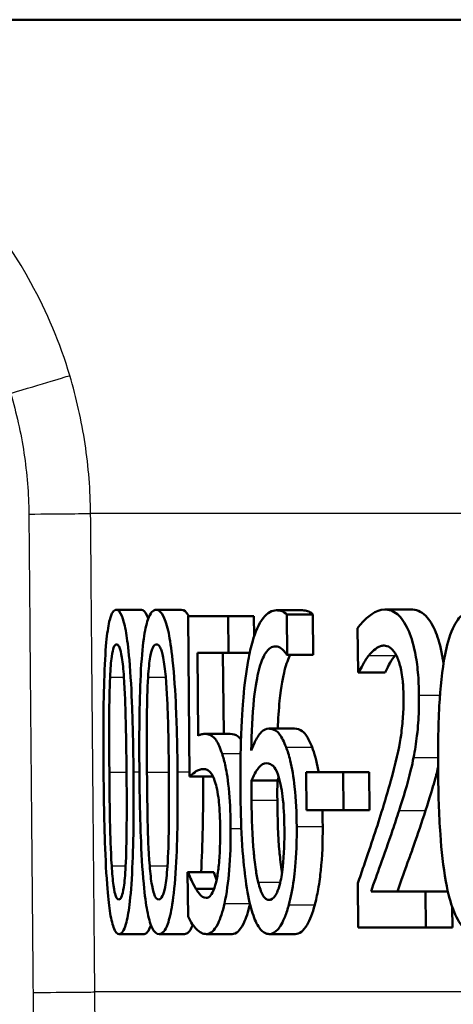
# Model space of a CAD drawing. Header units: millimetres. Extents: x 100 to 2000, y 93 to 4052.
# Tile 11 of 25: x 862.68 to 866.16, y 1527.39 to 1535.3. Entities that reach past the tile are written whole.
import ezdxf

# ---------------------------------------------------------------- set-up
doc = ezdxf.new("R2010")
doc.units = ezdxf.units.MM
doc.header["$LTSCALE"] = 10
doc.layers.add('Visible Edges(ISO)', color=7, linetype='Continuous', lineweight=50)
doc.layers.add('Visible Tangent Edges(ISO)', color=7, linetype='Continuous', lineweight=25)

msp = doc.modelspace()

# ---------------------------------------------------------------- linework, layer by layer
at = {"layer": 'Visible Edges(ISO)'}
for p, q in [((968.2631, 1535.2974), (852.8631, 1535.2974)), ((863.4556, 1530.5596), (863.6578, 1530.5596)), ((863.7759, 1530.5596), (863.9794, 1530.5596)), ((865.6098, 1530.5616), (865.8216, 1530.5616)), ((864.0325, 1530.5089), (864.3544, 1530.5089)), ((864.0325, 1530.5089), (864.044, 1529.2204)), ((864.357, 1530.2151), (864.3544, 1530.5089)), ((864.3544, 1530.5089), (864.5604, 1530.5089)), ((864.5604, 1530.5089), (864.5619, 1530.3468)), ((864.7425, 1530.5555), (864.9503, 1530.5555)), ((864.8273, 1530.1989), (864.8244, 1530.5211)), ((864.8244, 1530.5211), (865.0325, 1530.5211)), ((865.0325, 1530.5211), (865.0354, 1530.1989)), ((865.392, 1530.4117), (865.3953, 1530.0551)), ((864.1128, 1529.5486), (864.1069, 1530.2151)), ((864.357, 1530.2151), (864.1069, 1530.2151)), ((864.3118, 1530.2151), (864.3177, 1529.5628)), ((864.357, 1530.2151), (864.5263, 1530.2151)), ((864.8273, 1530.1989), (864.8232, 1530.1989)), ((864.8273, 1530.1989), (865.0354, 1530.1989)), ((865.4014, 1530.0551), (865.3953, 1530.0551)), ((865.4014, 1530.0551), (865.6122, 1530.0551)), ((864.1647, 1529.5628), (864.3699, 1529.5628)), ((864.6794, 1529.6053), (864.8868, 1529.6053)), ((864.044, 1529.2204), (864.2318, 1529.2204)), ((864.9789, 1529.2549), (865.2757, 1529.2549)), ((864.9789, 1529.2549), (864.9816, 1528.951)), ((865.2784, 1528.951), (865.2757, 1529.2549)), ((865.2757, 1529.2549), (865.4858, 1529.2549)), ((865.4858, 1529.2549), (865.4886, 1528.951)), ((864.5415, 1529.19), (864.7483, 1529.19)), ((865.2784, 1528.951), (864.9816, 1528.951)), ((865.2784, 1528.951), (865.4886, 1528.951)), ((864.0283, 1528.4526), (864.0336, 1528.4526)), ((864.0283, 1528.4526), (864.0315, 1528.098)), ((864.0336, 1528.4526), (864.2382, 1528.4526)), ((865.3932, 1528.3634), (865.3965, 1528.0089)), ((864.0942, 1528.3189), (864.2409, 1528.3189)), ((865.4997, 1528.2986), (865.9372, 1528.2986)), ((865.9399, 1528.0089), (865.9372, 1528.2986)), ((865.9372, 1528.2986), (866.1159, 1528.2986)), ((866.1516, 1528.1714), (866.1531, 1528.0089)), ((863.4786, 1527.9562), (863.6807, 1527.9562)), ((863.799, 1527.9562), (864.0026, 1527.9562)), ((864.1795, 1527.9562), (864.3847, 1527.9562)), ((864.6836, 1527.9562), (864.891, 1527.9562)), ((865.9399, 1528.0089), (865.3965, 1528.0089)), ((865.9399, 1528.0089), (866.1531, 1528.0089))]:
    msp.add_line(p, q, dxfattribs=at)
for points, knots in [([(863.4556, 1530.5596), (863.4459, 1530.5596), (863.4363, 1530.5537), (863.4188, 1530.5267), (863.411, 1530.5071), (863.3936, 1530.4409), (863.3853, 1530.389), (863.3709, 1530.2526), (863.3645, 1530.1588), (863.352, 1529.8067), (863.3513, 1529.529), (863.3537, 1529.2569)], [-0.2297019, -0.2297019, -0.2297019, -0.2297019, -0.1976608, -0.1976608, -0.168451, -0.168451, -0.1276183, -0.1276183, -0.0816339, -0.0816339, 0, 0, 0, 0]), ([(863.594, 1529.2589), (863.5925, 1529.428), (863.5893, 1529.6055), (863.5783, 1529.9029), (863.5712, 1530.0374), (863.5521, 1530.2583), (863.543, 1530.3251), (863.5251, 1530.4305), (863.514, 1530.475), (863.4867, 1530.5446), (863.4709, 1530.5596), (863.4556, 1530.5596)], [-0.1301869, -0.1301869, -0.1301869, -0.1301869, -0.0997619, -0.0997619, -0.0759506, -0.0759506, -0.0557659, -0.0557659, -0.0309595, -0.0309595, 0, 0, 0, 0]), ([(863.7759, 1530.5596), (863.7636, 1530.5596), (863.7513, 1530.5537), (863.729, 1530.5269), (863.7189, 1530.5075), (863.6964, 1530.4417), (863.6854, 1530.3898), (863.6663, 1530.2529), (863.6579, 1530.1593), (863.6406, 1529.8088), (863.639, 1529.53), (863.6414, 1529.2569)], [-0.2273611, -0.2273611, -0.2273611, -0.2273611, -0.1959595, -0.1959595, -0.167356, -0.167356, -0.127294, -0.127294, -0.0819353, -0.0819353, 0, 0, 0, 0]), ([(863.6578, 1530.5596), (863.673, 1530.5596), (863.6887, 1530.5449), (863.7064, 1530.5007), (863.7089, 1530.4935), (863.7115, 1530.4857)], [0, 0, 0, 0, 0.03060119, 0.03060119, 0.03593268, 0.03593268, 0.03593268, 0.03593268]), ([(863.9473, 1529.2589), (863.9458, 1529.4274), (863.9422, 1529.6041), (863.9292, 1529.9007), (863.9207, 1530.0348), (863.8975, 1530.2544), (863.8864, 1530.3224), (863.8639, 1530.4294), (863.8501, 1530.4742), (863.8156, 1530.5444), (863.7955, 1530.5596), (863.7759, 1530.5596)], [-0.1329416, -0.1329416, -0.1329416, -0.1329416, -0.1015755, -0.1015755, -0.0769811, -0.0769811, -0.0563199, -0.0563199, -0.0313076, -0.0313076, 0, 0, 0, 0]), ([(865.6098, 1530.5616), (865.5355, 1530.5616), (865.4676, 1530.499), (865.4164, 1530.4442), (865.4036, 1530.4289), (865.392, 1530.4117)], [-0.05127185, -0.05127185, -0.05127185, -0.05127185, -0.01224463, -0.01224463, 0, 0, 0, 0]), ([(865.8843, 1529.8748), (865.8837, 1529.9364), (865.8811, 1529.998), (865.8706, 1530.1133), (865.8632, 1530.1663), (865.8366, 1530.2993), (865.8156, 1530.3587), (865.7714, 1530.4582), (865.742, 1530.4983), (865.6778, 1530.5512), (865.6433, 1530.5616), (865.6098, 1530.5616)], [-0.1034251, -0.1034251, -0.1034251, -0.1034251, -0.090608, -0.090608, -0.0787607, -0.0787607, -0.0589395, -0.0589395, -0.0304035, -0.0304035, 0, 0, 0, 0]), ([(865.8216, 1530.5616), (865.8603, 1530.5616), (865.9004, 1530.5479), (865.9678, 1530.4809), (865.9953, 1530.4377), (866.0377, 1530.332), (866.0566, 1530.2709), (866.0748, 1530.1695), (866.078, 1530.149), (866.0808, 1530.1281)], [0, 0, 0, 0, 0.03498879, 0.03498879, 0.06241363, 0.06241363, 0.08309244, 0.08309244, 0.08818922, 0.08818922, 0.08818922, 0.08818922]), ([(866.3373, 1530.5596), (866.3035, 1530.5596), (866.2699, 1530.5496), (866.2081, 1530.5002), (866.1806, 1530.4631), (866.1256, 1530.3437), (866.1063, 1530.266), (866.0691, 1530.0769), (866.0554, 1529.9295), (866.0382, 1529.6165), (866.0362, 1529.4314), (866.0378, 1529.2569)], [-0.1533658, -0.1533658, -0.1533658, -0.1533658, -0.1349126, -0.1349126, -0.117459, -0.117459, -0.0952159, -0.0952159, -0.0523708, -0.0523708, 0, 0, 0, 0]), ([(864.7425, 1530.5555), (864.7049, 1530.5555), (864.668, 1530.5379), (864.5972, 1530.4461), (864.5698, 1530.3762), (864.5365, 1530.2633), (864.5244, 1530.2106), (864.514, 1530.1523)], [-0.08071298, -0.08071298, -0.08071298, -0.08071298, -0.05220625, -0.05220625, -0.02169326, -0.02169326, 0, 0, 0, 0]), ([(864.8244, 1530.5211), (864.8161, 1530.5304), (864.7977, 1530.5482), (864.7566, 1530.555), (864.7495, 1530.5555), (864.7425, 1530.5555)], [-0.04474916, -0.04474916, -0.04474916, -0.04474916, -0.00770335, -0.00770335, 0, 0, 0, 0]), ([(864.9503, 1530.5555), (864.9639, 1530.5555), (864.9776, 1530.5535), (865.0015, 1530.5453), (865.0171, 1530.5385), (865.0325, 1530.5211)], [0, 0, 0, 0, 0.01480014, 0.01480014, 0.02581261, 0.02581261, 0.02581261, 0.02581261]), ([(863.4058, 1530.0186), (863.4074, 1530.0507), (863.4093, 1530.0819), (863.4138, 1530.1373), (863.4164, 1530.1618), (863.4245, 1530.221), (863.4299, 1530.2415), (863.4416, 1530.2744), (863.4498, 1530.282), (863.458, 1530.282)], [-0.03909306, -0.03909306, -0.03909306, -0.03909306, -0.03260064, -0.03260064, -0.02674294, -0.02674294, -0.01665849, -0.01665849, 0, 0, 0, 0]), ([(863.458, 1530.282), (863.4626, 1530.282), (863.4673, 1530.2796), (863.4761, 1530.2689), (863.4802, 1530.2611), (863.4879, 1530.2394), (863.4941, 1530.2186), (863.5077, 1530.132), (863.5129, 1530.0788), (863.5169, 1530.0227)], [-0.07563204, -0.07563204, -0.07563204, -0.07563204, -0.05474211, -0.05474211, -0.03590897, -0.03590897, -0.01813724, -0.01813724, 0, 0, 0, 0]), ([(863.7109, 1530.0186), (863.713, 1530.0505), (863.7155, 1530.0816), (863.7214, 1530.1367), (863.7247, 1530.1611), (863.7353, 1530.2207), (863.7422, 1530.2413), (863.7574, 1530.2743), (863.7678, 1530.282), (863.7784, 1530.282)], [-0.0390286, -0.0390286, -0.0390286, -0.0390286, -0.03265223, -0.03265223, -0.0268904, -0.0268904, -0.01682142, -0.01682142, 0, 0, 0, 0]), ([(863.7784, 1530.282), (863.7842, 1530.282), (863.7901, 1530.2796), (863.8013, 1530.2689), (863.8065, 1530.2611), (863.8162, 1530.2394), (863.824, 1530.2187), (863.8409, 1530.132), (863.8474, 1530.0788), (863.8523, 1530.0227)], [-0.07582166, -0.07582166, -0.07582166, -0.07582166, -0.05490624, -0.05490624, -0.03605612, -0.03605612, -0.01817029, -0.01817029, 0, 0, 0, 0]), ([(864.5393, 1529.4311), (864.5413, 1529.5698), (864.5472, 1529.7132), (864.5724, 1529.9533), (864.5871, 1530.0254), (864.6149, 1530.1336), (864.6328, 1530.18), (864.6782, 1530.2504), (864.705, 1530.2658), (864.7325, 1530.2658)], [-0.09982403, -0.09982403, -0.09982403, -0.09982403, -0.0764295, -0.0764295, -0.05585639, -0.05585639, -0.03030662, -0.03030662, 0, 0, 0, 0]), ([(864.7325, 1530.2658), (864.7695, 1530.2658), (864.7944, 1530.2375), (864.8132, 1530.2145), (864.8184, 1530.2073), (864.8232, 1530.1989)], [-0.02127018, -0.02127018, -0.02127018, -0.02127018, -0.00561081, -0.00561081, 0, 0, 0, 0]), ([(865.4823, 1530.1929), (865.5022, 1530.2174), (865.5368, 1530.2548), (865.5851, 1530.2703), (865.5945, 1530.2719), (865.604, 1530.2719)], [-0.04450841, -0.04450841, -0.04450841, -0.04450841, -0.00856936, -0.00856936, 0, 0, 0, 0]), ([(865.604, 1530.2719), (865.6198, 1530.2719), (865.6358, 1530.2674), (865.6656, 1530.2469), (865.6795, 1530.2321), (865.6997, 1530.1993), (865.7066, 1530.1858), (865.713, 1530.1706)], [-0.03486646, -0.03486646, -0.03486646, -0.03486646, -0.02038596, -0.02038596, -0.00727084, -0.00727084, 0, 0, 0, 0]), ([(864.8529, 1530.1989), (864.8354, 1530.1677), (864.82, 1530.1257), (864.7937, 1530.0235), (864.7784, 1529.9481), (864.7592, 1529.7584), (864.7542, 1529.6825), (864.7509, 1529.6053)], [0.03363797, 0.03363797, 0.03363797, 0.03363797, 0.05590946, 0.05590946, 0.07719874, 0.07719874, 0.09001635, 0.09001635, 0.09001635, 0.09001635]), ([(865.4014, 1530.0551), (865.4105, 1530.0746), (865.4348, 1530.126), (865.468, 1530.1749), (865.4751, 1530.1843), (865.4823, 1530.1929)], [-0.03463218, -0.03463218, -0.03463218, -0.03463218, -0.00722311, -0.00722311, 0, 0, 0, 0]), ([(865.6934, 1530.1929), (865.6789, 1530.1757), (865.6649, 1530.1552), (865.6431, 1530.1163), (865.6254, 1530.0831), (865.6122, 1530.0551)], [0, 0, 0, 0, 0.01452589, 0.01452589, 0.02376151, 0.02376151, 0.02376151, 0.02376151]), ([(865.713, 1530.1706), (865.7243, 1530.1439), (865.7336, 1530.1119), (865.7508, 1530.0252), (865.755, 1529.9777), (865.759, 1529.9164), (865.76, 1529.8864), (865.7603, 1529.8566)], [-0.02578896, -0.02578896, -0.02578896, -0.02578896, -0.01862836, -0.01862836, -0.00896227, -0.00896227, 0, 0, 0, 0]), ([(864.514, 1530.1523), (864.4975, 1530.0613), (864.4849, 1529.9618), (864.4696, 1529.7888), (864.4606, 1529.6701), (864.4516, 1529.3685), (864.4508, 1529.2371), (864.4519, 1529.107)], [-0.1740658, -0.1740658, -0.1740658, -0.1740658, -0.091492, -0.091492, -0.0390523, -0.0390523, 0, 0, 0, 0]), ([(863.4002, 1529.2569), (863.3981, 1529.5052), (863.3987, 1529.6528), (863.3995, 1529.811), (863.4013, 1529.9229), (863.4058, 1530.0186)], [-0.04785026, -0.04785026, -0.04785026, -0.04785026, -0.03091117, -0.03091117, 0, 0, 0, 0]), ([(863.5169, 1530.0227), (863.5256, 1529.9019), (863.5294, 1529.7681), (863.5347, 1529.5612), (863.5369, 1529.4038), (863.5382, 1529.2589)], [-0.06228831, -0.06228831, -0.06228831, -0.06228831, -0.04346907, -0.04346907, 0, 0, 0, 0]), ([(863.7018, 1529.2569), (863.6996, 1529.5057), (863.7008, 1529.654), (863.7023, 1529.8123), (863.7048, 1529.9235), (863.7109, 1530.0186)], [-0.04790555, -0.04790555, -0.04790555, -0.04790555, -0.03075578, -0.03075578, 0, 0, 0, 0]), ([(863.8523, 1530.0227), (863.863, 1529.9019), (863.8675, 1529.7681), (863.8738, 1529.5613), (863.8761, 1529.4038), (863.8774, 1529.2589)], [-0.06228208, -0.06228208, -0.06228208, -0.06228208, -0.04347266, -0.04347266, 0, 0, 0, 0]), ([(865.7603, 1529.8566), (865.7608, 1529.8048), (865.7594, 1529.7536), (865.7527, 1529.6514), (865.7475, 1529.6014), (865.7304, 1529.4814), (865.7124, 1529.3847), (865.6449, 1529.1358), (865.6185, 1529.0469), (865.5934, 1528.9651)], [-0.1814378, -0.1814378, -0.1814378, -0.1814378, -0.1397601, -0.1397601, -0.0972027, -0.0972027, -0.0339781, -0.0339781, 0, 0, 0, 0]), ([(865.8413, 1529.3744), (865.8524, 1529.4296), (865.8614, 1529.4879), (865.8769, 1529.6222), (865.881, 1529.6865), (865.8843, 1529.7895), (865.8847, 1529.8322), (865.8843, 1529.8748)], [-0.04632189, -0.04632189, -0.04632189, -0.04632189, -0.03109662, -0.03109662, -0.01278678, -0.01278678, 0, 0, 0, 0]), ([(864.1647, 1529.5628), (864.155, 1529.5628), (864.1442, 1529.5611), (864.1278, 1529.5564), (864.1203, 1529.553), (864.1128, 1529.5486)], [-0.0221156, -0.0221156, -0.0221156, -0.0221156, -0.01027317, -0.01027317, 0, 0, 0, 0]), ([(864.3041, 1529.4068), (864.2896, 1529.451), (864.2741, 1529.4871), (864.2505, 1529.5221), (864.2345, 1529.5433), (864.1926, 1529.5606), (864.1784, 1529.5628), (864.1647, 1529.5628)], [-0.1404717, -0.1404717, -0.1404717, -0.1404717, -0.0548033, -0.0548033, -0.0182573, -0.0182573, 0, 0, 0, 0]), ([(864.3699, 1529.5628), (864.3906, 1529.5628), (864.4131, 1529.5577), (864.4423, 1529.5364), (864.4494, 1529.5295), (864.4562, 1529.521)], [0, 0, 0, 0, 0.02743934, 0.02743934, 0.03793231, 0.03793231, 0.03793231, 0.03793231]), ([(864.6794, 1529.6053), (864.6591, 1529.6053), (864.6391, 1529.5973), (864.598, 1529.5566), (864.5801, 1529.5234), (864.5583, 1529.4791), (864.5486, 1529.4561), (864.5393, 1529.4311)], [-0.04212185, -0.04212185, -0.04212185, -0.04212185, -0.02878752, -0.02878752, -0.01343053, -0.01343053, 0, 0, 0, 0]), ([(864.8181, 1529.4574), (864.8019, 1529.4982), (864.7843, 1529.5349), (864.7593, 1529.5683), (864.7426, 1529.5888), (864.703, 1529.6035), (864.6911, 1529.6053), (864.6794, 1529.6053)], [-0.1275873, -0.1275873, -0.1275873, -0.1275873, -0.043921, -0.043921, -0.0130989, -0.0130989, 0, 0, 0, 0]), ([(864.8868, 1529.6053), (864.9071, 1529.6053), (864.9282, 1529.5999), (864.9621, 1529.5748), (864.9736, 1529.5616), (865.0002, 1529.5181), (865.0136, 1529.4891), (865.0262, 1529.4574)], [0, 0, 0, 0, 0.02251533, 0.02251533, 0.03763457, 0.03763457, 0.05417302, 0.05417302, 0.05417302, 0.05417302]), ([(864.9034, 1528.8193), (864.9025, 1528.927), (864.8977, 1529.0358), (864.8787, 1529.216), (864.8672, 1529.2874), (864.8416, 1529.3911), (864.8304, 1529.4265), (864.8181, 1529.4574)], [-0.07325115, -0.07325115, -0.07325115, -0.07325115, -0.04081715, -0.04081715, -0.01588695, -0.01588695, 0, 0, 0, 0]), ([(865.0262, 1529.4574), (865.046, 1529.4076), (865.0628, 1529.347), (865.0772, 1529.2685), (865.0783, 1529.262), (865.0795, 1529.2549)], [0, 0, 0, 0, 0.02558478, 0.02558478, 0.02766799, 0.02766799, 0.02766799, 0.02766799]), ([(864.3732, 1528.8031), (864.3724, 1528.8982), (864.3693, 1528.999), (864.3532, 1529.1919), (864.3413, 1529.2568), (864.3237, 1529.341), (864.3143, 1529.3761), (864.3041, 1529.4068)], [-0.04834214, -0.04834214, -0.04834214, -0.04834214, -0.03287636, -0.03287636, -0.01559526, -0.01559526, 0, 0, 0, 0]), ([(865.7244, 1528.9469), (865.7583, 1529.0507), (865.7921, 1529.1574), (865.8278, 1529.3083), (865.8348, 1529.3409), (865.8413, 1529.3744)], [-0.05558994, -0.05558994, -0.05558994, -0.05558994, -0.01165738, -0.01165738, 0, 0, 0, 0]), ([(864.5415, 1529.19), (864.5659, 1529.2485), (864.5861, 1529.2769), (864.6189, 1529.3162), (864.6396, 1529.3278), (864.6611, 1529.3278)], [-0.03978476, -0.03978476, -0.03978476, -0.03978476, -0.02413959, -0.02413959, 0, 0, 0, 0]), ([(864.6611, 1529.3278), (864.6844, 1529.3278), (864.7038, 1529.3157), (864.7279, 1529.293), (864.7402, 1529.2713), (864.7516, 1529.2407)], [-0.02731908, -0.02731908, -0.02731908, -0.02731908, -0.01523348, -0.01523348, 0, 0, 0, 0]), ([(866.0375, 1529.2961), (866.0278, 1529.2537), (866.0174, 1529.213), (865.9974, 1529.1422), (865.9722, 1529.0552), (865.9366, 1528.9469)], [0.00928126, 0.00928126, 0.00928126, 0.00928126, 0.02468598, 0.02468598, 0.03712968, 0.03712968, 0.03712968, 0.03712968]), ([(863.3537, 1529.2569), (863.3552, 1529.0871), (863.3581, 1528.9084), (863.3674, 1528.6106), (863.3732, 1528.4757), (863.3889, 1528.2628), (863.3964, 1528.1949), (863.4127, 1528.0851), (863.4225, 1528.0409), (863.4478, 1527.9712), (863.4631, 1527.9562), (863.4786, 1527.9562)], [-0.1424446, -0.1424446, -0.1424446, -0.1424446, -0.1062221, -0.1062221, -0.0780814, -0.0780814, -0.0559799, -0.0559799, -0.0312288, -0.0312288, 0, 0, 0, 0]), ([(863.4189, 1528.5032), (863.4106, 1528.6349), (863.4076, 1528.7617), (863.4034, 1528.9566), (863.4015, 1529.1177), (863.4002, 1529.2569)], [-0.05839762, -0.05839762, -0.05839762, -0.05839762, -0.04174964, -0.04174964, 0, 0, 0, 0]), ([(863.4786, 1527.9562), (863.4882, 1527.9562), (863.498, 1527.9621), (863.5163, 1527.9891), (863.5248, 1528.0086), (863.5441, 1528.0749), (863.5537, 1528.1272), (863.5709, 1528.2646), (863.5787, 1528.3595), (863.5948, 1528.7128), (863.5964, 1528.9885), (863.594, 1529.2589)], [-0.2294305, -0.2294305, -0.2294305, -0.2294305, -0.1976255, -0.1976255, -0.168549, -0.168549, -0.1275139, -0.1275139, -0.0811362, -0.0811362, 0, 0, 0, 0]), ([(863.5382, 1529.2589), (863.5403, 1529.0208), (863.5395, 1528.8817), (863.538, 1528.7083), (863.5359, 1528.5937), (863.5307, 1528.4972)], [-0.05255086, -0.05255086, -0.05255086, -0.05255086, -0.03116451, -0.03116451, 0, 0, 0, 0]), ([(863.6414, 1529.2569), (863.6429, 1529.0876), (863.6461, 1528.9095), (863.6574, 1528.6124), (863.6647, 1528.4779), (863.6844, 1528.2637), (863.694, 1528.1957), (863.7147, 1528.0861), (863.7273, 1528.0416), (863.7597, 1527.9713), (863.7792, 1527.9562), (863.799, 1527.9562)], [-0.1409676, -0.1409676, -0.1409676, -0.1409676, -0.1057538, -0.1057538, -0.0783528, -0.0783528, -0.0564787, -0.0564787, -0.031553, -0.031553, 0, 0, 0, 0]), ([(863.724, 1528.5032), (863.7136, 1528.6349), (863.7101, 1528.7617), (863.7051, 1528.9566), (863.703, 1529.1177), (863.7018, 1529.2569)], [-0.05839992, -0.05839992, -0.05839992, -0.05839992, -0.04175196, -0.04175196, 0, 0, 0, 0]), ([(863.799, 1527.9562), (863.8114, 1527.9562), (863.8239, 1527.9622), (863.8473, 1527.9895), (863.8581, 1528.0092), (863.8826, 1528.0762), (863.8949, 1528.1289), (863.9164, 1528.2661), (863.9265, 1528.3611), (863.9472, 1528.7157), (863.9497, 1528.9897), (863.9473, 1529.2589)], [-0.2332596, -0.2332596, -0.2332596, -0.2332596, -0.2002554, -0.2002554, -0.1701085, -0.1701085, -0.1277855, -0.1277855, -0.0807494, -0.0807494, 0, 0, 0, 0]), ([(863.8774, 1529.2589), (863.8795, 1529.0208), (863.8782, 1528.8817), (863.876, 1528.7083), (863.873, 1528.5937), (863.8663, 1528.4972)], [-0.05256771, -0.05256771, -0.05256771, -0.05256771, -0.03118167, -0.03118167, 0, 0, 0, 0]), ([(864.044, 1529.2204), (864.0623, 1529.2389), (864.0862, 1529.2556), (864.1126, 1529.2741), (864.1334, 1529.2812), (864.1546, 1529.2812)], [-0.0369159, -0.0369159, -0.0369159, -0.0369159, -0.02828986, -0.02828986, 0, 0, 0, 0]), ([(864.1546, 1529.2812), (864.1783, 1529.2812), (864.2025, 1529.2683), (864.2325, 1529.2219), (864.2427, 1529.1981), (864.2518, 1529.1657)], [-0.04098545, -0.04098545, -0.04098545, -0.04098545, -0.01489334, -0.01489334, 0, 0, 0, 0]), ([(864.7516, 1529.2407), (864.76, 1529.2171), (864.7676, 1529.1903), (864.7821, 1529.1239), (864.787, 1529.0898), (864.7994, 1528.9866), (864.8033, 1528.8967), (864.8042, 1528.8051)], [-0.04491466, -0.04491466, -0.04491466, -0.04491466, -0.03693133, -0.03693133, -0.02747778, -0.02747778, 0, 0, 0, 0]), ([(866.0378, 1529.2569), (866.0394, 1529.0916), (866.0444, 1528.9186), (866.065, 1528.6273), (866.0787, 1528.4954), (866.1189, 1528.2726), (866.1394, 1528.2035), (866.1805, 1528.094), (866.2073, 1528.0473), (866.2766, 1527.9722), (866.3192, 1527.9562), (866.3617, 1527.9562)], [-0.1331004, -0.1331004, -0.1331004, -0.1331004, -0.1040849, -0.1040849, -0.0812126, -0.0812126, -0.0607627, -0.0607627, -0.0343628, -0.0343628, 0, 0, 0, 0]), ([(864.2518, 1529.1657), (864.2576, 1529.1461), (864.2629, 1529.1238), (864.2736, 1529.0658), (864.2773, 1529.0351), (864.2858, 1528.9542), (864.2886, 1528.88), (864.2892, 1528.8051)], [-0.03464365, -0.03464365, -0.03464365, -0.03464365, -0.02937599, -0.02937599, -0.0224748, -0.0224748, 0, 0, 0, 0]), ([(864.5413, 1529.032), (864.5411, 1529.0542), (864.5409, 1529.0785), (864.541, 1529.1185), (864.5411, 1529.1363), (864.5413, 1529.166), (864.5414, 1529.178), (864.5415, 1529.19)], [-0.01563156, -0.01563156, -0.01563156, -0.01563156, -0.00893965, -0.00893965, -0.0036009, -0.0036009, 0, 0, 0, 0]), ([(864.7483, 1529.19), (864.7482, 1529.1664), (864.748, 1529.1427), (864.7478, 1529.11), (864.7476, 1529.0812), (864.7481, 1529.032)], [0, 0, 0, 0, 0.007095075, 0.007095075, 0.009826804, 0.009826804, 0.009826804, 0.009826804]), ([(864.4519, 1529.107), (864.4531, 1528.9784), (864.4564, 1528.8451), (864.4711, 1528.5795), (864.4813, 1528.4855), (864.5008, 1528.3314), (864.5146, 1528.2508), (864.5323, 1528.1831)], [-0.0714916, -0.0714916, -0.0714916, -0.0714916, -0.05105607, -0.05105607, -0.02856781, -0.02856781, 0, 0, 0, 0]), ([(864.595, 1528.3715), (864.5872, 1528.4017), (864.5806, 1528.437), (864.5671, 1528.5271), (864.5614, 1528.5829), (864.5471, 1528.7347), (864.5426, 1528.8852), (864.5413, 1529.032)], [-0.06291805, -0.06291805, -0.06291805, -0.06291805, -0.05524939, -0.05524939, -0.04405224, -0.04405224, 0, 0, 0, 0]), ([(864.7481, 1529.032), (864.7494, 1528.8862), (864.7539, 1528.7371), (864.7681, 1528.5846), (864.7738, 1528.5285), (864.7834, 1528.465), (864.7848, 1528.4562), (864.7862, 1528.4476)], [0, 0, 0, 0, 0.04373149, 0.04373149, 0.05532133, 0.05532133, 0.05720358, 0.05720358, 0.05720358, 0.05720358]), ([(865.5934, 1528.9651), (865.5481, 1528.8177), (865.5027, 1528.6818), (865.4252, 1528.4559), (865.4092, 1528.4095), (865.3932, 1528.3634)], [-0.1007379, -0.1007379, -0.1007379, -0.1007379, -0.020752, -0.020752, 0, 0, 0, 0]), ([(865.4997, 1528.2986), (865.5235, 1528.3651), (865.5508, 1528.4421), (865.6064, 1528.5984), (865.64, 1528.6923), (865.6901, 1528.8412), (865.7074, 1528.8937), (865.7244, 1528.9469)], [-0.09766217, -0.09766217, -0.09766217, -0.09766217, -0.06425068, -0.06425068, -0.02225568, -0.02225568, 0, 0, 0, 0]), ([(865.9366, 1528.9469), (865.9062, 1528.8519), (865.8747, 1528.7589), (865.8297, 1528.6306), (865.8174, 1528.5965), (865.7742, 1528.4758), (865.74, 1528.3795), (865.7109, 1528.2986)], [0, 0, 0, 0, 0.03970929, 0.03970929, 0.05666606, 0.05666606, 0.09974612, 0.09974612, 0.09974612, 0.09974612]), ([(864.8402, 1528.1912), (864.8564, 1528.2497), (864.8692, 1528.3175), (864.8868, 1528.4484), (864.8965, 1528.5327), (864.9032, 1528.7054), (864.904, 1528.7623), (864.9034, 1528.8193)], [-0.09916084, -0.09916084, -0.09916084, -0.09916084, -0.05253102, -0.05253102, -0.01710158, -0.01710158, 0, 0, 0, 0]), ([(865.1119, 1528.8193), (865.113, 1528.6976), (865.1084, 1528.5788), (865.0924, 1528.4283), (865.0857, 1528.3718), (865.0675, 1528.2689), (865.0586, 1528.2281), (865.0484, 1528.1912)], [0, 0, 0, 0, 0.03651221, 0.03651221, 0.04864937, 0.04864937, 0.05773725, 0.05773725, 0.05773725, 0.05773725]), ([(864.2892, 1528.8051), (864.2897, 1528.751), (864.2892, 1528.6959), (864.2861, 1528.6132), (864.2837, 1528.5643), (864.2739, 1528.4693), (864.2686, 1528.4319), (864.2621, 1528.3979)], [-0.06393969, -0.06393969, -0.06393969, -0.06393969, -0.0315425, -0.0315425, -0.01345898, -0.01345898, 0, 0, 0, 0]), ([(864.3238, 1528.2014), (864.3417, 1528.2827), (864.3538, 1528.3745), (864.3709, 1528.576), (864.3743, 1528.6883), (864.3732, 1528.8031)], [-0.06473716, -0.06473716, -0.06473716, -0.06473716, -0.03444034, -0.03444034, 0, 0, 0, 0]), ([(864.8042, 1528.8051), (864.8051, 1528.7023), (864.8027, 1528.5928), (864.7858, 1528.4349), (864.777, 1528.3894), (864.7568, 1528.3146), (864.7449, 1528.2846), (864.7156, 1528.2396), (864.6987, 1528.2297), (864.6817, 1528.2297)], [-0.07468789, -0.07468789, -0.07468789, -0.07468789, -0.05108298, -0.05108298, -0.03552096, -0.03552096, -0.01911228, -0.01911228, 0, 0, 0, 0]), ([(863.4761, 1528.2338), (863.4713, 1528.2338), (863.4664, 1528.2363), (863.4574, 1528.248), (863.4533, 1528.2565), (863.4462, 1528.2783), (863.4401, 1528.2998), (863.4272, 1528.3914), (863.4225, 1528.4457), (863.4189, 1528.5032)], [-0.08798752, -0.08798752, -0.08798752, -0.08798752, -0.06132944, -0.06132944, -0.03740527, -0.03740527, -0.01846486, -0.01846486, 0, 0, 0, 0]), ([(863.7966, 1528.2338), (863.7904, 1528.2338), (863.7842, 1528.2363), (863.7728, 1528.248), (863.7675, 1528.2565), (863.7585, 1528.2783), (863.7507, 1528.2998), (863.7344, 1528.3915), (863.7284, 1528.4457), (863.724, 1528.5032)], [-0.0882854, -0.0882854, -0.0882854, -0.0882854, -0.06153364, -0.06153364, -0.03753847, -0.03753847, -0.01848375, -0.01848375, 0, 0, 0, 0]), ([(863.5307, 1528.4972), (863.529, 1528.4652), (863.527, 1528.4341), (863.5221, 1528.3789), (863.5193, 1528.3545), (863.5106, 1528.2955), (863.5049, 1528.2746), (863.4926, 1528.2415), (863.4843, 1528.2338), (863.4761, 1528.2338)], [-0.03932472, -0.03932472, -0.03932472, -0.03932472, -0.03273054, -0.03273054, -0.02677018, -0.02677018, -0.01652359, -0.01652359, 0, 0, 0, 0]), ([(863.8663, 1528.4972), (863.8642, 1528.4654), (863.8615, 1528.4345), (863.8552, 1528.3795), (863.8518, 1528.3552), (863.8405, 1528.2957), (863.8333, 1528.2748), (863.8176, 1528.2416), (863.807, 1528.2338), (863.7966, 1528.2338)], [-0.0391249, -0.0391249, -0.0391249, -0.0391249, -0.03270107, -0.03270107, -0.02688517, -0.02688517, -0.01669497, -0.01669497, 0, 0, 0, 0]), ([(864.0942, 1528.3189), (864.0765, 1528.3478), (864.065, 1528.3727), (864.0495, 1528.4076), (864.0403, 1528.4304), (864.0336, 1528.4526)], [-0.02001561, -0.02001561, -0.02001561, -0.02001561, -0.01138252, -0.01138252, 0, 0, 0, 0]), ([(864.2621, 1528.3979), (864.2547, 1528.3612), (864.2462, 1528.3308), (864.225, 1528.28), (864.2136, 1528.2661), (864.1964, 1528.25), (864.1874, 1528.2459), (864.1783, 1528.2459)], [-0.03296514, -0.03296514, -0.03296514, -0.03296514, -0.02327463, -0.02327463, -0.01202632, -0.01202632, 0, 0, 0, 0]), ([(864.6817, 1528.2297), (864.6729, 1528.2297), (864.6643, 1528.2328), (864.6488, 1528.2448), (864.64, 1528.2539), (864.6176, 1528.2928), (864.6055, 1528.3299), (864.595, 1528.3715)], [-0.04078037, -0.04078037, -0.04078037, -0.04078037, -0.02763675, -0.02763675, -0.01707028, -0.01707028, 0, 0, 0, 0]), ([(864.1783, 1528.2459), (864.1549, 1528.2459), (864.1389, 1528.2598), (864.1125, 1528.292), (864.1032, 1528.305), (864.0942, 1528.3189)], [-0.03678904, -0.03678904, -0.03678904, -0.03678904, -0.01293206, -0.01293206, 0, 0, 0, 0]), ([(864.1795, 1527.9562), (864.1959, 1527.9562), (864.2123, 1527.9627), (864.239, 1527.9875), (864.2543, 1528.0052), (864.2916, 1528.0818), (864.3091, 1528.134), (864.3238, 1528.2014)], [-0.09365657, -0.09365657, -0.09365657, -0.09365657, -0.05370103, -0.05370103, -0.02790607, -0.02790607, 0, 0, 0, 0]), ([(864.5287, 1528.197), (864.5144, 1528.133), (864.4974, 1528.0828), (864.4604, 1528.0059), (864.4445, 1527.9875), (864.4178, 1527.9628), (864.4012, 1527.9562), (864.3847, 1527.9562)], [0.00060034, 0.00060034, 0.00060034, 0.00060034, 0.02741646, 0.02741646, 0.05391254, 0.05391254, 0.09523222, 0.09523222, 0.09523222, 0.09523222]), ([(864.6836, 1527.9562), (864.7064, 1527.9562), (864.7291, 1527.967), (864.7718, 1528.0149), (864.7914, 1528.0497), (864.8207, 1528.1251), (864.8308, 1528.1566), (864.8402, 1528.1912)], [-0.06612013, -0.06612013, -0.06612013, -0.06612013, -0.03955669, -0.03955669, -0.01469985, -0.01469985, 0, 0, 0, 0]), ([(865.0484, 1528.1912), (865.0302, 1528.1247), (865.0096, 1528.0705), (864.9717, 1528.0053), (864.9565, 1527.9868), (864.9243, 1527.9619), (864.9076, 1527.9562), (864.891, 1527.9562)], [0, 0, 0, 0, 0.02825404, 0.02825404, 0.04623598, 0.04623598, 0.06480489, 0.06480489, 0.06480489, 0.06480489]), ([(864.5323, 1528.1831), (864.5469, 1528.1258), (864.5634, 1528.0784), (864.601, 1528.0052), (864.6214, 1527.9812), (864.6561, 1527.9599), (864.6698, 1527.9562), (864.6836, 1527.9562)], [-0.06352631, -0.06352631, -0.06352631, -0.06352631, -0.03966536, -0.03966536, -0.01546376, -0.01546376, 0, 0, 0, 0]), ([(863.7335, 1528.0302), (863.733, 1528.0288), (863.7326, 1528.0273), (863.7243, 1528.0014), (863.716, 1527.9842), (863.6987, 1527.9612), (863.6897, 1527.9562), (863.6807, 1527.9562)], [0.16304736, 0.16304736, 0.16304736, 0.16304736, 0.16428291, 0.16428291, 0.18614956, 0.18614956, 0.20909426, 0.20909426, 0.20909426, 0.20909426]), ([(864.0697, 1528.0305), (864.0681, 1528.0264), (864.0665, 1528.0225), (864.0552, 1527.9967), (864.0452, 1527.9812), (864.0242, 1527.9607), (864.0133, 1527.9562), (864.0026, 1527.9562)], [0.15693943, 0.15693943, 0.15693943, 0.15693943, 0.16007365, 0.16007365, 0.17852486, 0.17852486, 0.19773584, 0.19773584, 0.19773584, 0.19773584]), ([(864.0315, 1528.098), (864.0538, 1528.0485), (864.078, 1528.0167), (864.1251, 1527.9694), (864.152, 1527.9562), (864.1795, 1527.9562)], [-0.0656681, -0.0656681, -0.0656681, -0.0656681, -0.03657044, -0.03657044, 0, 0, 0, 0])]:
    msp.add_open_spline(points, degree=3, knots=knots, dxfattribs=at)
for points in [[(863.9794, 1530.5596), (863.9985, 1530.5596), (864.0181, 1530.5454), (864.0368, 1530.5089)], [(865.6991, 1530.1996), (865.6972, 1530.1974), (865.6953, 1530.1952), (865.6934, 1530.1929)], [(864.1518, 1529.2204), (864.1539, 1528.9332), (864.1499, 1528.6649), (864.1359, 1528.4526)], [(864.7597, 1529.2159), (864.756, 1529.2078), (864.7522, 1529.1992), (864.7483, 1529.19)], [(865.1087, 1528.951), (865.1105, 1528.9072), (865.1115, 1528.8632), (865.1119, 1528.8193)], [(864.2382, 1528.4526), (864.2444, 1528.4321), (864.2528, 1528.411), (864.2609, 1528.3924)]]:
    msp.add_open_spline(points, degree=3, dxfattribs=at)
at = {"layer": 'Visible Tangent Edges(ISO)'}
for p, q in [((956.5011, 1531.3323), (863.2499, 1531.3323)), ((865.4823, 1530.1929), (865.6934, 1530.1929)), ((863.4058, 1530.0186), (863.5172, 1530.0186)), ((863.7109, 1530.0186), (863.8527, 1530.0186)), ((865.8843, 1529.8748), (866.0532, 1529.8748)), ((864.8181, 1529.4574), (865.0262, 1529.4574)), ((864.3041, 1529.4068), (864.4533, 1529.4068)), ((865.8413, 1529.3744), (866.0373, 1529.3744)), ((863.4002, 1529.2569), (863.5382, 1529.2569)), ((863.594, 1529.2589), (863.6414, 1529.2589)), ((863.7018, 1529.2569), (863.8774, 1529.2569)), ((863.9473, 1529.2589), (864.0436, 1529.2589)), ((864.5413, 1529.032), (864.7481, 1529.032)), ((865.7244, 1528.9469), (865.9366, 1528.9469)), ((864.9034, 1528.8193), (865.1119, 1528.8193)), ((864.3732, 1528.8031), (864.4593, 1528.8031)), ((863.4189, 1528.5032), (863.531, 1528.5032)), ((863.724, 1528.5032), (863.8667, 1528.5032)), ((864.595, 1528.3715), (864.7719, 1528.3715)), ((864.3238, 1528.2014), (864.5277, 1528.2014)), ((864.8402, 1528.1912), (865.0484, 1528.1912)), ((956.4665, 1527.491), (863.2835, 1527.491))]:
    msp.add_line(p, q, dxfattribs=at)
for centre, major_axis, ratio, start_param, end_param in [((862.6051, 1532.2974), (0.479, 0.1433), 0.001634, 4.717852, 6.212334), ((862.7513, 1531.328), (0.5, 0.0044), 0.00005, 4.718091, 6.209006), ((862.7849, 1527.4867), (0.5, 0.0044), 0.00005, 4.718091, 6.20895)]:
    msp.add_ellipse(centre, major_axis=major_axis, ratio=ratio, start_param=start_param, end_param=end_param, dxfattribs=at)
for points, knots in [([(863.0829, 1532.4403), (863.0057, 1532.6986), (862.8997, 1532.9505), (862.5664, 1533.5591), (862.3032, 1533.8924), (861.6879, 1534.4712), (861.3302, 1534.7144), (860.7331, 1534.997), (860.5188, 1535.078), (860.2972, 1535.1411)], [0, 0, 0, 0, 0.0707833, 0.0707833, 0.1840365, 0.1840365, 0.3036037, 0.3036037, 0.3659372, 0.3659372, 0.3659372, 0.3659372]), ([(863.2499, 1531.3323), (863.2483, 1531.5191), (863.2334, 1531.7066), (863.1775, 1532.0778), (863.1364, 1532.2613), (863.0829, 1532.4403)], [0, 0, 0, 0, 0.04902117, 0.04902117, 0.09804235, 0.09804235, 0.09804235, 0.09804235]), ([(862.6079, 1532.2974), (862.6547, 1532.1409), (862.6907, 1531.9802), (862.7397, 1531.6555), (862.7527, 1531.4913), (862.7541, 1531.328)], [-0.09804235, -0.09804235, -0.09804235, -0.09804235, -0.04902117, -0.04902117, 0, 0, 0, 0]), ([(862.7541, 1531.328), (862.7597, 1530.6877), (862.7653, 1530.0475), (862.7766, 1528.7671), (862.7822, 1528.1269), (862.7878, 1527.4867)], [0, 0, 0, 0, 0.192071, 0.192071, 0.3841419, 0.3841419, 0.3841419, 0.3841419]), ([(863.2835, 1527.491), (863.2779, 1528.1313), (863.2723, 1528.7715), (863.2611, 1530.0519), (863.2555, 1530.6921), (863.2499, 1531.3323)], [-0.3841419, -0.3841419, -0.3841419, -0.3841419, -0.192071, -0.192071, 0, 0, 0, 0]), ([(862.7878, 1527.4867), (862.7979, 1526.3309), (863.004, 1525.1645), (863.743, 1523.084), (864.2507, 1522.1375), (864.88, 1521.2974)], [-0.6616352, -0.6616352, -0.6616352, -0.6616352, -0.3148945, -0.3148945, 0, 0, 0, 0]), ([(865.2766, 1521.5965), (864.6772, 1522.3966), (864.1935, 1523.298), (863.4895, 1525.2794), (863.2932, 1526.3903), (863.2835, 1527.491)], [0, 0, 0, 0, 0.3148945, 0.3148945, 0.6616352, 0.6616352, 0.6616352, 0.6616352])]:
    msp.add_open_spline(points, degree=3, knots=knots, dxfattribs=at)

doc.saveas('drawing.dxf')
